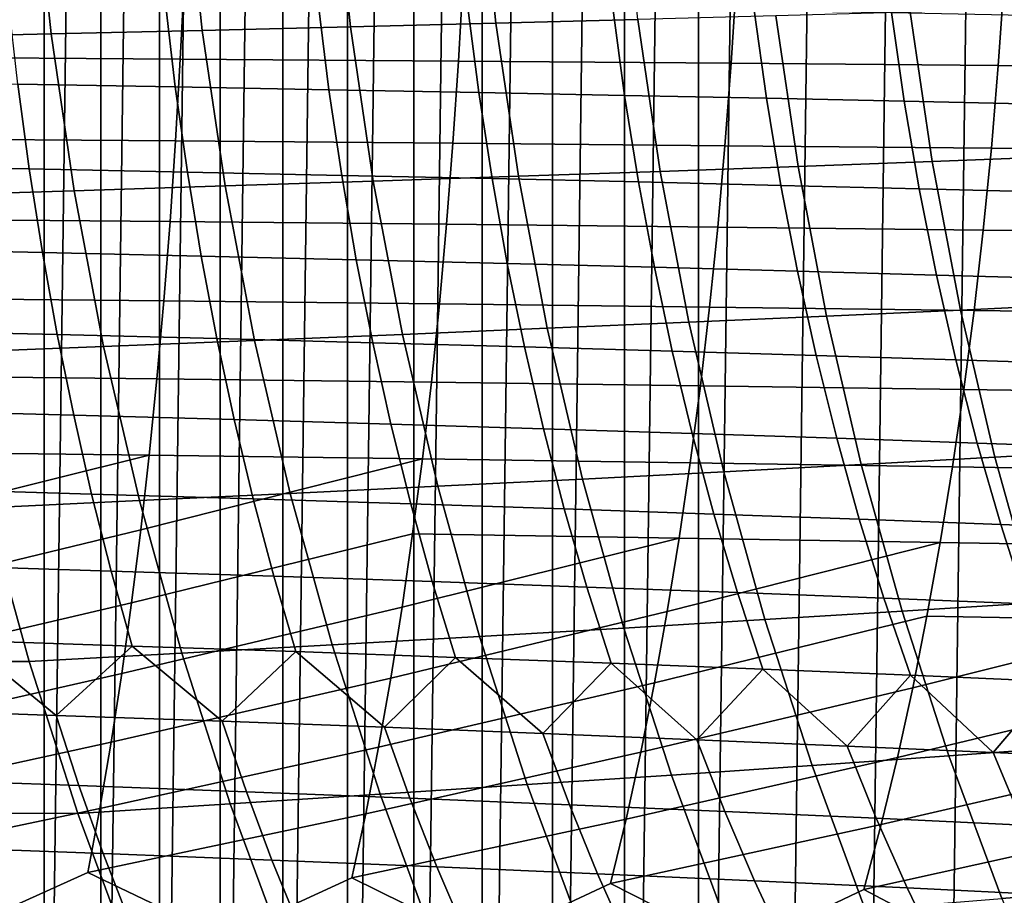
# Model space of a CAD drawing. Header units: metres. Extents: x -166 to 33, y -71 to 34.
# Tile 144 of 256: x -20.43 to -14.37, y -8.22 to -2.83. Entities that reach past the tile are written whole.
import ezdxf

# ---------------------------------------------------------------- set-up
doc = ezdxf.new("R2010")
doc.units = ezdxf.units.M
doc.layers.add('solid_12208131', color=7, linetype='CONTINUOUS')

msp = doc.modelspace()

# ---------------------------------------------------------------- linework, layer by layer
at = {"layer": 'solid_12208131'}
for points in [[(-15.308146, -18.299227, -0.2), (-14.819084, 18.672884, -0.2), (-14.319225, 19.034914, -0.2), (-14.819083, -18.672884, -0.2)], [(-14.319224, -19.034914, -0.2), (-14.819083, -18.672884, -0.2), (-14.319225, 19.034914, -0.2)], [(-15.786295, -17.914061, -0.2), (-15.308146, 18.299227, -0.2), (-14.819084, 18.672884, -0.2), (-15.308146, -18.299227, -0.2)], [(-16.252983, -17.517954, -0.2), (-15.786295, 17.914061, -0.2), (-15.308146, 18.299227, -0.2), (-15.786295, -17.914061, -0.2)], [(-16.252983, -17.517954, -0.2), (-16.252985, 17.517954, -0.2), (-15.786295, 17.914061, -0.2)], [(-16.708218, -17.110907, -0.2), (-16.708218, 17.110907, -0.2), (-16.252985, 17.517954, -0.2)], [(-16.252983, -17.517954, -0.2), (-16.708218, -17.110907, -0.2), (-16.252985, 17.517954, -0.2)], [(-17.152037, -16.6929, -0.2), (-17.152039, 16.6929, -0.2), (-16.708218, 17.110907, -0.2)], [(-16.708218, -17.110907, -0.2), (-17.152037, -16.6929, -0.2), (-16.708218, 17.110907, -0.2)], [(-17.584381, -16.264038, -0.2), (-17.584381, 16.264038, -0.2), (-17.152039, 16.6929, -0.2)], [(-17.152037, -16.6929, -0.2), (-17.584381, -16.264038, -0.2), (-17.152039, 16.6929, -0.2)], [(-18.005161, -15.824446, -0.2), (-18.005161, 15.824446, -0.2), (-17.584381, 16.264038, -0.2)], [(-17.584381, -16.264038, -0.2), (-18.005161, -15.824446, -0.2), (-17.584381, 16.264038, -0.2)], [(-18.414417, -15.374166, -0.2), (-18.414417, 15.374166, -0.2), (-18.005161, 15.824446, -0.2)], [(-18.005161, -15.824446, -0.2), (-18.414417, -15.374166, -0.2), (-18.005161, 15.824446, -0.2)], [(-18.81221, -14.913168, -0.2), (-18.81221, 14.913168, -0.2), (-18.414417, 15.374166, -0.2)], [(-18.414417, -15.374166, -0.2), (-18.81221, -14.913168, -0.2), (-18.414417, 15.374166, -0.2)], [(-19.198009, -14.442062, -0.2), (-19.198009, 14.442062, -0.2), (-18.81221, 14.913168, -0.2)], [(-18.81221, -14.913168, -0.2), (-19.198009, -14.442062, -0.2), (-18.81221, 14.913168, -0.2)], [(-19.571693, -13.961003, -0.2), (-19.571693, 13.961003, -0.2), (-19.198009, 14.442062, -0.2)], [(-19.198009, -14.442062, -0.2), (-19.571693, -13.961003, -0.2), (-19.198009, 14.442062, -0.2)], [(-19.932634, -13.470787, -0.2), (-19.932634, 13.470787, -0.2), (-19.571693, 13.961003, -0.2)], [(-19.571693, -13.961003, -0.2), (-19.932634, -13.470787, -0.2), (-19.571693, 13.961003, -0.2)], [(-20.280628, -12.971741, -0.2), (-20.280628, 12.971741, -0.2), (-19.932634, 13.470787, -0.2)], [(-19.932634, -13.470787, -0.2), (-20.280628, -12.971741, -0.2), (-19.932634, 13.470787, -0.2)], [(-20.615294, -12.464385, -0.2), (-20.615294, 12.464385, -0.2), (-20.280628, 12.971741, -0.2)], [(-20.280628, -12.971741, -0.2), (-20.615294, -12.464385, -0.2), (-20.280628, 12.971741, -0.2)], [(-19.307777, -2.897372, 18.286684), (-19.40876, -1.934485, 18.30711), (-20.339764, -1.949448, 14.625587), (-20.23807, -2.919783, 14.604654)], [(-18.394623, -2.87502, 21.958134), (-18.494907, -1.919562, 21.977995), (-19.40876, -1.934485, 18.30711), (-19.307777, -2.897372, 18.286684)], [(-17.500463, -2.852665, 25.619698), (-17.600061, -1.904636, 25.638935), (-18.494907, -1.919562, 21.977995), (-18.394623, -2.87502, 21.958134)], [(-16.627216, -2.830244, 29.271358), (-16.726133, -1.889667, 29.289909), (-17.600061, -1.904636, 25.638935), (-17.500463, -2.852665, 25.619698)], [(-20.23807, -2.919783, 14.604654), (-20.339764, -1.949448, 14.625587), (-21.286064, -1.964493, 10.932683), (-21.183645, -2.942316, 10.911304)], [(-19.442919, -3.074345, 251.562897), (-19.417679, -2.564811, 251.66832), (-21.1628, -2.555071, 252.632538), (-21.184164, -3.062662, 252.526474)], [(-17.731281, -3.086729, 250.547714), (-17.702126, -2.575136, 250.65239), (-19.417679, -2.564811, 251.66832), (-19.442919, -3.074345, 251.562897)], [(-16.052195, -3.099782, 249.483658), (-16.01914, -2.58602, 249.587433), (-17.702126, -2.575136, 250.65239), (-17.731281, -3.086729, 250.547714)], [(-14.407887, -3.113463, 248.374039), (-14.370978, -2.597429, 248.476822), (-16.01914, -2.58602, 249.587433), (-16.052195, -3.099782, 249.483658)], [(-12.800132, -3.127731, 247.221939), (-12.759454, -2.609328, 247.323654), (-14.370978, -2.597429, 248.476822), (-14.407887, -3.113463, 248.374039)], [(-19.536795, -2.714494, 226.63472), (-19.47369, -3.24555, 226.730453), (-20.443501, -3.228771, 227.800049), (-20.50342, -2.70046, 227.703049)], [(-18.593899, -2.728807, 225.535049), (-18.527676, -3.262664, 225.629501), (-19.47369, -3.24555, 226.730453), (-19.536795, -2.714494, 226.63472)], [(-17.674967, -2.743364, 224.405365), (-17.60569, -3.280072, 224.498489), (-18.527676, -3.262664, 225.629501), (-18.593899, -2.728807, 225.535049)], [(-16.780233, -2.758132, 223.247009), (-16.707964, -3.297731, 223.33876), (-17.60569, -3.280072, 224.498489), (-17.674967, -2.743364, 224.405365)], [(-15.909953, -2.773075, 222.061432), (-15.834752, -3.315602, 222.151779), (-16.707964, -3.297731, 223.33876), (-16.780233, -2.758132, 223.247009)], [(-15.064407, -2.788159, 220.850189), (-14.986331, -3.333641, 220.939087), (-15.834752, -3.315602, 222.151779), (-15.909953, -2.773075, 222.061432)], [(-15.776844, -2.807695, 32.912544), (-15.639874, -3.735745, 32.88773), (-14.815064, -3.705488, 36.520275), (-14.951091, -2.784955, 36.543957)], [(-14.951091, -2.784955, 36.543957), (-14.815064, -3.705488, 36.520275), (-14.015938, -3.674894, 40.14793), (-14.151011, -2.761962, 40.17041)], [(-16.489304, -3.765748, 29.245497), (-16.627216, -2.830244, 29.271358), (-17.500463, -2.852665, 25.619698), (-17.361599, -3.79558, 25.592878)], [(-15.639874, -3.735745, 32.88773), (-15.776844, -2.807695, 32.912544), (-16.627216, -2.830244, 29.271358), (-16.489304, -3.765748, 29.245497)], [(-14.24387, -2.80335, 219.614838), (-14.162972, -3.351809, 219.702255), (-14.986331, -3.333641, 220.939087), (-15.064407, -2.788159, 220.850189)], [(-19.166983, -3.855065, 18.258204), (-19.307777, -2.897372, 18.286684), (-20.23807, -2.919783, 14.604654), (-20.096285, -3.884884, 14.575468)], [(-18.254799, -3.825324, 21.930443), (-18.394623, -2.87502, 21.958134), (-19.307777, -2.897372, 18.286684), (-19.166983, -3.855065, 18.258204)], [(-17.361599, -3.79558, 25.592878), (-17.500463, -2.852665, 25.619698), (-18.394623, -2.87502, 21.958134), (-18.254799, -3.825324, 21.930443)], [(-20.096285, -3.884884, 14.575468), (-20.23807, -2.919783, 14.604654), (-21.183645, -2.942316, 10.911304), (-21.040848, -3.914866, 10.881498)], [(-19.471792, -3.577971, 251.438034), (-19.442919, -3.074345, 251.562897), (-21.184164, -3.062662, 252.526474), (-21.208437, -3.564363, 252.400879)], [(-17.764803, -3.592395, 250.423752), (-17.731281, -3.086729, 250.547714), (-19.442919, -3.074345, 251.562897), (-19.471792, -3.577971, 251.438034)], [(-16.090342, -3.607596, 249.360718), (-16.052195, -3.099782, 249.483658), (-17.731281, -3.086729, 250.547714), (-17.764803, -3.592395, 250.423752)], [(-14.450608, -3.623526, 248.252243), (-14.407887, -3.113463, 248.374039), (-16.052195, -3.099782, 249.483658), (-16.090342, -3.607596, 249.360718)], [(-12.847324, -3.640137, 247.101395), (-12.800132, -3.127731, 247.221939), (-14.407887, -3.113463, 248.374039), (-14.450608, -3.623526, 248.252243)], [(-20.443501, -3.228771, 227.800049), (-20.372791, -3.750607, 227.913879), (-21.369991, -3.731553, 228.952194), (-21.43688, -3.212367, 228.836945)], [(-19.47369, -3.24555, 226.730453), (-19.399239, -3.770098, 226.842819), (-20.372791, -3.750607, 227.913879), (-20.443501, -3.228771, 227.800049)], [(-18.527676, -3.262664, 225.629501), (-18.449564, -3.78998, 225.740341), (-19.399239, -3.770098, 226.842819), (-19.47369, -3.24555, 226.730453)], [(-17.60569, -3.280072, 224.498489), (-17.523993, -3.810203, 224.607758), (-18.449564, -3.78998, 225.740341), (-18.527676, -3.262664, 225.629501)], [(-16.707964, -3.297731, 223.33876), (-16.622755, -3.830721, 223.446411), (-17.523993, -3.810203, 224.607758), (-17.60569, -3.280072, 224.498489)], [(-15.834752, -3.315602, 222.151779), (-15.746102, -3.851484, 222.257767), (-16.622755, -3.830721, 223.446411), (-16.707964, -3.297731, 223.33876)], [(-14.986331, -3.333641, 220.939087), (-14.894306, -3.872445, 221.043381), (-15.746102, -3.851484, 222.257767), (-15.834752, -3.315602, 222.151779)], [(-14.162972, -3.351809, 219.702255), (-14.067637, -3.893556, 219.804794), (-14.894306, -3.872445, 221.043381), (-14.986331, -3.333641, 220.939087)], [(-19.505283, -4.074685, 251.29451), (-19.471792, -3.577971, 251.438034), (-21.208437, -3.564363, 252.400879), (-21.236637, -4.059172, 252.2565)], [(-17.803635, -4.091124, 250.281235), (-17.764803, -3.592395, 250.423752), (-19.471792, -3.577971, 251.438034), (-19.505283, -4.074685, 251.29451)], [(-16.134487, -4.108447, 249.219391), (-16.090342, -3.607596, 249.360718), (-17.764803, -3.592395, 250.423752), (-17.803635, -4.091124, 250.281235)], [(-14.500008, -4.126598, 248.112259), (-14.450608, -3.623526, 248.252243), (-16.090342, -3.607596, 249.360718), (-16.134487, -4.108447, 249.219391)], [(-12.901858, -4.145524, 246.962845), (-12.847324, -3.640137, 247.101395), (-14.450608, -3.623526, 248.252243), (-14.500008, -4.126598, 248.112259)], [(-14.815064, -3.705488, 36.520275), (-14.640901, -4.619379, 36.489956), (-13.842993, -4.581238, 40.119141), (-14.015938, -3.674894, 40.14793)], [(-20.372791, -3.750607, 227.913879), (-20.291483, -4.264893, 228.044449), (-21.29307, -4.243228, 229.084412), (-21.369991, -3.731553, 228.952194)], [(-19.399239, -3.770098, 226.842819), (-19.313639, -4.287057, 226.971695), (-20.291483, -4.264893, 228.044449), (-20.372791, -3.750607, 227.913879)], [(-15.464501, -4.657098, 32.855957), (-15.639874, -3.735745, 32.88773), (-16.489304, -3.765748, 29.245497), (-16.312721, -4.694501, 29.212381)], [(-15.639874, -3.735745, 32.88773), (-15.464501, -4.657098, 32.855957), (-14.640901, -4.619379, 36.489956), (-14.815064, -3.705488, 36.520275)], [(-18.449564, -3.78998, 225.740341), (-18.359762, -4.309667, 225.867477), (-19.313639, -4.287057, 226.971695), (-19.399239, -3.770098, 226.842819)], [(-17.523993, -3.810203, 224.607758), (-17.430077, -4.332666, 224.733093), (-18.359762, -4.309667, 225.867477), (-18.449564, -3.78998, 225.740341)], [(-17.183804, -4.731691, 25.55854), (-17.361599, -3.79558, 25.592878), (-18.254799, -3.825324, 21.930443), (-18.075775, -4.768772, 21.894989)], [(-16.622755, -3.830721, 223.446411), (-16.524807, -4.356002, 223.569885), (-17.430077, -4.332666, 224.733093), (-17.523993, -3.810203, 224.607758)], [(-16.312721, -4.694501, 29.212381), (-16.489304, -3.765748, 29.245497), (-17.361599, -3.79558, 25.592878), (-17.183804, -4.731691, 25.55854)], [(-18.986713, -4.805847, 18.221737), (-19.166983, -3.855065, 18.258204), (-20.096285, -3.884884, 14.575468), (-19.914747, -4.843022, 14.538098)], [(-18.075775, -4.768772, 21.894989), (-18.254799, -3.825324, 21.930443), (-19.166983, -3.855065, 18.258204), (-18.986713, -4.805847, 18.221737)], [(-15.746102, -3.851484, 222.257767), (-15.644205, -4.379619, 222.379333), (-16.524807, -4.356002, 223.569885), (-16.622755, -3.830721, 223.446411)], [(-14.894306, -3.872445, 221.043381), (-14.788536, -4.403462, 221.162979), (-15.644205, -4.379619, 222.379333), (-15.746102, -3.851484, 222.257767)], [(-14.067637, -3.893556, 219.804794), (-13.958068, -4.427477, 219.922394), (-14.788536, -4.403462, 221.162979), (-14.894306, -3.872445, 221.043381)], [(-19.914747, -4.843022, 14.538098), (-20.096285, -3.884884, 14.575468), (-21.040848, -3.914866, 10.881498), (-20.858015, -4.880399, 10.843336)], [(-19.543533, -4.563482, 251.132538), (-19.505283, -4.074685, 251.29451), (-21.236637, -4.059172, 252.2565), (-21.268919, -4.54609, 252.093567)], [(-17.847906, -4.581911, 250.120422), (-17.803635, -4.091124, 250.281235), (-19.505283, -4.074685, 251.29451), (-19.543533, -4.563482, 251.132538)], [(-16.184752, -4.601327, 249.059937), (-16.134487, -4.108447, 249.219391), (-17.803635, -4.091124, 250.281235), (-17.847906, -4.581911, 250.120422)], [(-14.55619, -4.621668, 247.95433), (-14.500008, -4.126598, 248.112259), (-16.134487, -4.108447, 249.219391), (-16.184752, -4.601327, 249.059937)], [(-12.963824, -4.642875, 246.806519), (-12.901858, -4.145524, 246.962845), (-14.500008, -4.126598, 248.112259), (-14.55619, -4.621668, 247.95433)], [(-20.291483, -4.264893, 228.044449), (-20.200062, -4.770548, 228.192001), (-21.20661, -4.746317, 229.233795), (-21.29307, -4.243228, 229.084412)], [(-19.313639, -4.287057, 226.971695), (-19.217361, -4.795341, 227.11734), (-20.200062, -4.770548, 228.192001), (-20.291483, -4.264893, 228.044449)], [(-18.359762, -4.309667, 225.867477), (-18.25873, -4.820633, 226.011139), (-19.217361, -4.795341, 227.11734), (-19.313639, -4.287057, 226.971695)], [(-17.430077, -4.332666, 224.733093), (-17.32439, -4.846364, 224.874725), (-18.25873, -4.820633, 226.011139), (-18.359762, -4.309667, 225.867477)], [(-16.524807, -4.356002, 223.569885), (-16.414562, -4.872473, 223.709427), (-17.32439, -4.846364, 224.874725), (-17.430077, -4.332666, 224.733093)], [(-15.644205, -4.379619, 222.379333), (-15.529492, -4.898898, 222.516724), (-16.414562, -4.872473, 223.709427), (-16.524807, -4.356002, 223.569885)], [(-14.788536, -4.403462, 221.162979), (-14.669443, -4.925577, 221.298157), (-15.529492, -4.898898, 222.516724), (-15.644205, -4.379619, 222.379333)], [(-13.958068, -4.427477, 219.922394), (-13.834679, -4.952451, 220.055298), (-14.669443, -4.925577, 221.298157), (-14.788536, -4.403462, 221.162979)], [(-19.586563, -5.043393, 250.952408), (-19.543533, -4.563482, 251.132538), (-21.268919, -4.54609, 252.093567), (-21.305307, -5.024148, 251.912338)], [(-17.897629, -5.063781, 249.941589), (-17.847906, -4.581911, 250.120422), (-19.543533, -4.563482, 251.132538), (-19.586563, -5.043393, 250.952408)], [(-16.241131, -5.085257, 248.882614), (-16.184752, -4.601327, 249.059937), (-17.847906, -4.581911, 250.120422), (-17.897629, -5.063781, 249.941589)], [(-14.619145, -5.107753, 247.778687), (-14.55619, -4.621668, 247.95433), (-16.184752, -4.601327, 249.059937), (-16.241131, -5.085257, 248.882614)], [(-14.640901, -4.619379, 36.489956), (-14.428923, -5.524975, 36.453053), (-13.6325, -5.479357, 40.084106), (-13.842993, -4.581238, 40.119141)], [(-15.251053, -5.570089, 32.817284), (-15.464501, -4.657098, 32.855957), (-16.312721, -4.694501, 29.212381), (-16.097801, -5.614826, 29.172077)], [(-15.464501, -4.657098, 32.855957), (-15.251053, -5.570089, 32.817284), (-14.428923, -5.524975, 36.453053), (-14.640901, -4.619379, 36.489956)], [(-13.0332, -5.131203, 246.632706), (-12.963824, -4.642875, 246.806519), (-14.55619, -4.621668, 247.95433), (-14.619145, -5.107753, 247.778687)], [(-16.097801, -5.614826, 29.172077), (-16.312721, -4.694501, 29.212381), (-17.183804, -4.731691, 25.55854), (-16.967403, -5.659307, 25.516747)], [(-20.200062, -4.770548, 228.192001), (-20.099239, -5.266526, 228.356873), (-21.111341, -5.239778, 229.400696), (-21.20661, -4.746317, 229.233795)], [(-19.217361, -4.795341, 227.11734), (-19.111105, -5.293896, 227.28009), (-20.099239, -5.266526, 228.356873), (-20.200062, -4.770548, 228.192001)], [(-17.857882, -5.703657, 21.851835), (-18.075775, -4.768772, 21.894989), (-18.986713, -4.805847, 18.221737), (-18.767303, -5.748002, 18.177355)], [(-16.967403, -5.659307, 25.516747), (-17.183804, -4.731691, 25.55854), (-18.075775, -4.768772, 21.894989), (-17.857882, -5.703657, 21.851835)], [(-19.693796, -5.792465, 14.492617), (-19.914747, -4.843022, 14.538098), (-20.858015, -4.880399, 10.843336), (-20.635485, -5.83717, 10.796887)], [(-18.767303, -5.748002, 18.177355), (-18.986713, -4.805847, 18.221737), (-19.914747, -4.843022, 14.538098), (-19.693796, -5.792465, 14.492617)], [(-18.25873, -4.820633, 226.011139), (-18.147154, -5.32182, 226.171692), (-19.111105, -5.293896, 227.28009), (-19.217361, -4.795341, 227.11734)], [(-17.32439, -4.846364, 224.874725), (-17.207603, -5.350232, 225.03302), (-18.147154, -5.32182, 226.171692), (-18.25873, -4.820633, 226.011139)], [(-16.414562, -4.872473, 223.709427), (-16.292673, -5.379062, 223.865402), (-17.207603, -5.350232, 225.03302), (-17.32439, -4.846364, 224.874725)], [(-15.529492, -4.898898, 222.516724), (-15.402604, -5.408244, 222.670303), (-16.292673, -5.379062, 223.865402), (-16.414562, -4.872473, 223.709427)], [(-14.669443, -4.925577, 221.298157), (-14.537653, -5.43771, 221.44928), (-15.402604, -5.408244, 222.670303), (-15.529492, -4.898898, 222.516724)], [(-13.834679, -4.952451, 220.055298), (-13.69808, -5.467391, 220.203903), (-14.537653, -5.43771, 221.44928), (-14.669443, -4.925577, 221.298157)], [(-19.634304, -5.513548, 250.754532), (-19.586563, -5.043393, 250.952408), (-21.305307, -5.024148, 251.912338), (-21.345753, -5.492481, 251.713257)], [(-17.952719, -5.535862, 249.745148), (-17.897629, -5.063781, 249.941589), (-19.586563, -5.043393, 250.952408), (-19.634304, -5.513548, 250.754532)], [(-16.303526, -5.559361, 248.687836), (-16.241131, -5.085257, 248.882614), (-17.897629, -5.063781, 249.941589), (-17.952719, -5.535862, 249.745148)], [(-14.688756, -5.583973, 247.585785), (-14.619145, -5.107753, 247.778687), (-16.241131, -5.085257, 248.882614), (-16.303526, -5.559361, 248.687836)], [(-13.109851, -5.609624, 246.441788), (-13.0332, -5.131203, 246.632706), (-14.619145, -5.107753, 247.778687), (-14.688756, -5.583973, 247.585785)], [(-20.099239, -5.266526, 228.356873), (-19.988565, -5.751916, 228.537827), (-21.006767, -5.722706, 229.583893), (-21.111341, -5.239778, 229.400696)], [(-19.111105, -5.293896, 227.28009), (-18.994457, -5.781809, 227.458725), (-19.988565, -5.751916, 228.537827), (-20.099239, -5.266526, 228.356873)], [(-18.147154, -5.32182, 226.171692), (-18.02466, -5.812311, 226.347916), (-18.994457, -5.781809, 227.458725), (-19.111105, -5.293896, 227.28009)], [(-17.207603, -5.350232, 225.03302), (-17.079388, -5.843347, 225.206757), (-18.02466, -5.812311, 226.347916), (-18.147154, -5.32182, 226.171692)], [(-16.292673, -5.379062, 223.865402), (-16.158854, -5.874844, 224.036591), (-17.079388, -5.843347, 225.206757), (-17.207603, -5.350232, 225.03302)], [(-15.402604, -5.408244, 222.670303), (-15.26329, -5.906726, 222.838852), (-16.158854, -5.874844, 224.036591), (-16.292673, -5.379062, 223.865402)], [(-14.537653, -5.43771, 221.44928), (-14.392955, -5.938922, 221.615143), (-15.26329, -5.906726, 222.838852), (-15.402604, -5.408244, 222.670303)], [(-13.69808, -5.467391, 220.203903), (-13.5481, -5.971356, 220.366989), (-14.392955, -5.938922, 221.615143), (-14.537653, -5.43771, 221.44928)], [(-21.437672, -6.396592, 251.262939), (-19.686689, -5.973096, 250.539398), (-19.634304, -5.513548, 250.754532), (-21.390202, -5.950241, 251.496796)], [(-21.390202, -5.950241, 251.496796), (-19.634304, -5.513548, 250.754532), (-21.345753, -5.492481, 251.713257)], [(-19.686689, -5.973096, 250.539398), (-17.952719, -5.535862, 249.745148), (-19.634304, -5.513548, 250.754532)], [(-14.428923, -5.524975, 36.453053), (-14.179455, -6.420628, 36.409626), (-13.384779, -6.367614, 40.042873), (-13.6325, -5.479357, 40.084106)], [(-19.742743, -6.4212, 250.306961), (-18.01309, -5.9973, 249.531586), (-17.952719, -5.535862, 249.745148), (-19.686689, -5.973096, 250.539398)], [(-16.371832, -6.022783, 248.476105), (-16.303526, -5.559361, 248.687836), (-17.952719, -5.535862, 249.745148), (-18.01309, -5.9973, 249.531586)], [(-14.764894, -6.049468, 247.376083), (-14.688756, -5.583973, 247.585785), (-16.303526, -5.559361, 248.687836), (-16.371832, -6.022783, 248.476105)], [(-14.999855, -6.473056, 32.77177), (-15.251053, -5.570089, 32.817284), (-16.097801, -5.614826, 29.172077), (-15.844872, -6.525044, 29.124645)], [(-15.251053, -5.570089, 32.817284), (-14.999855, -6.473056, 32.77177), (-14.179455, -6.420628, 36.409626), (-14.428923, -5.524975, 36.453053)], [(-15.844872, -6.525044, 29.124645), (-16.097801, -5.614826, 29.172077), (-16.967403, -5.659307, 25.516747), (-16.712732, -6.576737, 25.46756)], [(-13.193631, -6.077274, 246.234253), (-13.109851, -5.609624, 246.441788), (-14.688756, -5.583973, 247.585785), (-14.764894, -6.049468, 247.376083)], [(-16.712732, -6.576737, 25.46756), (-16.967403, -5.659307, 25.516747), (-17.857882, -5.703657, 21.851835), (-17.601452, -6.628278, 21.801052)], [(-19.988565, -5.751916, 228.537827), (-19.868395, -6.225815, 228.734482), (-20.893238, -6.194202, 229.782974), (-21.006767, -5.722706, 229.583893)], [(-18.994457, -5.781809, 227.458725), (-18.86779, -6.258171, 227.652847), (-19.868395, -6.225815, 228.734482), (-19.988565, -5.751916, 228.537827)], [(-18.50909, -6.679811, 18.125124), (-18.767303, -5.748002, 18.177355), (-19.693796, -5.792465, 14.492617), (-19.433767, -6.731483, 14.43909)], [(-17.601452, -6.628278, 21.801052), (-17.857882, -5.703657, 21.851835), (-18.767303, -5.748002, 18.177355), (-18.50909, -6.679811, 18.125124)], [(-19.433767, -6.731483, 14.43909), (-19.693796, -5.792465, 14.492617), (-20.635485, -5.83717, 10.796887), (-20.3736, -6.783436, 10.742225)], [(-18.02466, -5.812311, 226.347916), (-17.891634, -6.291189, 226.539429), (-18.86779, -6.258171, 227.652847), (-18.994457, -5.781809, 227.458725)], [(-17.079388, -5.843347, 225.206757), (-16.940134, -6.324789, 225.395554), (-17.891634, -6.291189, 226.539429), (-18.02466, -5.812311, 226.347916)], [(-20.3736, -6.783436, 10.742225), (-20.635485, -5.83717, 10.796887), (-21.602266, -5.835801, 7.091918), (-21.342659, -6.782276, 7.037161)], [(-16.158854, -5.874844, 224.036591), (-16.013502, -6.358891, 224.22261), (-16.940134, -6.324789, 225.395554), (-17.079388, -5.843347, 225.206757)], [(-15.26329, -5.906726, 222.838852), (-15.111966, -6.393414, 223.022018), (-16.013502, -6.358891, 224.22261), (-16.158854, -5.874844, 224.036591)], [(-14.392955, -5.938922, 221.615143), (-14.235774, -6.428279, 221.795364), (-15.111966, -6.393414, 223.022018), (-15.26329, -5.906726, 222.838852)], [(-13.5481, -5.971356, 220.366989), (-13.385175, -6.463405, 220.544205), (-14.235774, -6.428279, 221.795364), (-14.392955, -5.938922, 221.615143)], [(-21.488817, -6.830676, 251.012558), (-19.742743, -6.4212, 250.306961), (-19.686689, -5.973096, 250.539398), (-21.437672, -6.396592, 251.262939)], [(-19.803087, -6.856998, 250.058105), (-18.077778, -6.447254, 249.300858), (-18.01309, -5.9973, 249.531586), (-19.742743, -6.4212, 250.306961)], [(-18.077778, -6.447254, 249.300858), (-16.371832, -6.022783, 248.476105), (-18.01309, -5.9973, 249.531586)], [(-18.147366, -6.88486, 249.053818), (-16.445097, -6.474679, 248.24733), (-16.371832, -6.022783, 248.476105), (-18.077778, -6.447254, 249.300858)], [(-16.523859, -6.914181, 248.002396), (-14.846622, -6.503391, 247.149475), (-14.764894, -6.049468, 247.376083), (-16.445097, -6.474679, 248.24733)], [(-16.445097, -6.474679, 248.24733), (-14.764894, -6.049468, 247.376083), (-16.371832, -6.022783, 248.476105)], [(-13.283611, -6.533304, 246.009979), (-13.193631, -6.077274, 246.234253), (-14.764894, -6.049468, 247.376083), (-14.846622, -6.503391, 247.149475)], [(-19.868395, -6.225815, 228.734482), (-19.739096, -6.687319, 228.946442), (-20.771103, -6.653367, 229.997559), (-20.893238, -6.194202, 229.782974)], [(-18.86779, -6.258171, 227.652847), (-18.73148, -6.722073, 227.862076), (-19.739096, -6.687319, 228.946442), (-19.868395, -6.225815, 228.734482)], [(-17.891634, -6.291189, 226.539429), (-17.748461, -6.757543, 226.745819), (-18.73148, -6.722073, 227.862076), (-18.86779, -6.258171, 227.652847)], [(-16.940134, -6.324789, 225.395554), (-16.790241, -6.793642, 225.599045), (-17.748461, -6.757543, 226.745819), (-17.891634, -6.291189, 226.539429)], [(-16.013502, -6.358891, 224.22261), (-15.857031, -6.830283, 224.42308), (-16.790241, -6.793642, 225.599045), (-16.940134, -6.324789, 225.395554)], [(-15.111966, -6.393414, 223.022018), (-14.949049, -6.867382, 223.219406), (-15.857031, -6.830283, 224.42308), (-16.013502, -6.358891, 224.22261)], [(-21.543934, -7.251638, 250.746307), (-19.803087, -6.856998, 250.058105), (-19.742743, -6.4212, 250.306961), (-21.488817, -6.830676, 251.012558)], [(-14.235774, -6.428279, 221.795364), (-14.066538, -6.90485, 221.989578), (-14.949049, -6.867382, 223.219406), (-15.111966, -6.393414, 223.022018)], [(-14.999855, -6.473056, 32.77177), (-14.711235, -7.364334, 32.719479), (-13.892822, -7.304686, 36.359726), (-14.179455, -6.420628, 36.409626)], [(-19.867987, -7.279632, 249.793503), (-18.147366, -6.88486, 249.053818), (-18.077778, -6.447254, 249.300858), (-19.803087, -6.856998, 250.058105)], [(-18.222084, -7.309256, 248.791168), (-16.523859, -6.914181, 248.002396), (-16.445097, -6.474679, 248.24733), (-18.147366, -6.88486, 249.053818)], [(-14.711235, -7.364334, 32.719479), (-14.999855, -6.473056, 32.77177), (-15.844872, -6.525044, 29.124645), (-15.554263, -7.423481, 29.070147)], [(-15.554263, -7.423481, 29.070147), (-15.844872, -6.525044, 29.124645), (-16.712732, -6.576737, 25.46756), (-16.420122, -7.482292, 25.411047)], [(-16.608324, -7.340422, 247.741989), (-14.934432, -6.94487, 246.906891), (-14.846622, -6.503391, 247.149475), (-16.523859, -6.914181, 248.002396)], [(-15.0285, -7.373035, 246.648972), (-13.380242, -6.976837, 245.769867), (-13.283611, -6.533304, 246.009979), (-14.934432, -6.94487, 246.906891)], [(-14.934432, -6.94487, 246.906891), (-13.283611, -6.533304, 246.009979), (-14.846622, -6.503391, 247.149475)], [(-16.420122, -7.482292, 25.411047), (-16.712732, -6.576737, 25.46756), (-17.601452, -6.628278, 21.801052), (-17.30682, -7.540929, 21.742702)], [(-20.771103, -6.653367, 229.997559), (-20.207499, -7.114184, 229.795212), (-21.254486, -7.078742, 230.822296)], [(-20.771103, -6.653367, 229.997559), (-19.739096, -6.687319, 228.946442), (-20.207499, -7.114184, 229.795212)], [(-17.30682, -7.540929, 21.742702), (-17.601452, -6.628278, 21.801052), (-18.50909, -6.679811, 18.125124), (-18.212412, -7.599559, 18.065109)], [(-19.739096, -6.687319, 228.946442), (-19.184631, -7.150531, 228.734421), (-20.207499, -7.114184, 229.795212)], [(-19.739096, -6.687319, 228.946442), (-18.73148, -6.722073, 227.862076), (-19.184631, -7.150531, 228.734421)], [(-18.212412, -7.599559, 18.065109), (-18.50909, -6.679811, 18.125124), (-19.433767, -6.731483, 14.43909), (-19.135, -7.658346, 14.377589)], [(-18.73148, -6.722073, 227.862076), (-18.186081, -7.187689, 227.641281), (-19.184631, -7.150531, 228.734421)], [(-18.73148, -6.722073, 227.862076), (-17.748461, -6.757543, 226.745819), (-18.186081, -7.187689, 227.641281)], [(-20.072701, -7.717453, 10.679418), (-20.3736, -6.783436, 10.742225), (-21.342659, -6.782276, 7.037161), (-21.044365, -7.716703, 6.974245)], [(-19.135, -7.658346, 14.377589), (-19.433767, -6.731483, 14.43909), (-20.3736, -6.783436, 10.742225), (-20.072701, -7.717453, 10.679418)], [(-17.748461, -6.757543, 226.745819), (-17.21204, -7.22557, 226.51709), (-18.186081, -7.187689, 227.641281)], [(-17.748461, -6.757543, 226.745819), (-16.790241, -6.793642, 225.599045), (-17.21204, -7.22557, 226.51709)], [(-16.790241, -6.793642, 225.599045), (-16.262707, -7.264082, 225.36322), (-17.21204, -7.22557, 226.51709)], [(-16.790241, -6.793642, 225.599045), (-15.857031, -6.830283, 224.42308), (-16.262707, -7.264082, 225.36322)], [(-15.857031, -6.830283, 224.42308), (-15.338281, -7.303134, 224.181), (-16.262707, -7.264082, 225.36322)], [(-15.857031, -6.830283, 224.42308), (-14.949049, -6.867382, 223.219406), (-15.338281, -7.303134, 224.181)], [(-21.603012, -7.658624, 250.464706), (-19.867987, -7.279632, 249.793503), (-19.803087, -6.856998, 250.058105), (-21.543934, -7.251638, 250.746307)], [(-19.937416, -7.688244, 249.513657), (-18.222084, -7.309256, 248.791168), (-18.147366, -6.88486, 249.053818), (-19.867987, -7.279632, 249.793503)], [(-14.949049, -6.867382, 223.219406), (-14.438981, -7.342637, 222.971924), (-15.338281, -7.303134, 224.181)], [(-14.949049, -6.867382, 223.219406), (-14.066538, -6.90485, 221.989578), (-14.438981, -7.342637, 222.971924)], [(-14.066538, -6.90485, 221.989578), (-13.565043, -7.382499, 221.737518), (-14.438981, -7.342637, 222.971924)], [(-18.301889, -7.71958, 248.513397), (-16.608324, -7.340422, 247.741989), (-16.523859, -6.914181, 248.002396), (-18.222084, -7.309256, 248.791168)], [(-16.698421, -7.752539, 247.466629), (-15.0285, -7.373035, 246.648972), (-14.934432, -6.94487, 246.906891), (-16.608324, -7.340422, 247.741989)], [(-15.128736, -7.787018, 246.376236), (-13.483669, -7.406999, 245.514618), (-13.380242, -6.976837, 245.769867), (-15.0285, -7.373035, 246.648972)], [(-20.207499, -7.114184, 229.795212), (-20.066757, -7.546869, 230.039291), (-21.122017, -7.50928, 231.06926), (-21.254486, -7.078742, 230.822296)], [(-19.184631, -7.150531, 228.734421), (-19.035795, -7.585422, 228.975494), (-20.066757, -7.546869, 230.039291), (-20.207499, -7.114184, 229.795212)], [(-18.186081, -7.187689, 227.641281), (-18.029322, -7.624842, 227.879227), (-19.035795, -7.585422, 228.975494), (-19.184631, -7.150531, 228.734421)], [(-17.21204, -7.22557, 226.51709), (-17.047527, -7.665033, 226.751801), (-18.029322, -7.624842, 227.879227), (-18.186081, -7.187689, 227.641281)], [(-16.262707, -7.264082, 225.36322), (-16.090601, -7.7059, 225.594589), (-17.047527, -7.665033, 226.751801), (-17.21204, -7.22557, 226.51709)], [(-15.338281, -7.303134, 224.181), (-15.158737, -7.747344, 224.408951), (-16.090601, -7.7059, 225.594589), (-16.262707, -7.264082, 225.36322)], [(-21.666039, -8.050778, 250.168243), (-19.937416, -7.688244, 249.513657), (-19.867987, -7.279632, 249.793503), (-21.603012, -7.658624, 250.464706)], [(-20.011339, -8.081977, 249.219055), (-18.301889, -7.71958, 248.513397), (-18.222084, -7.309256, 248.791168), (-19.937416, -7.688244, 249.513657)], [(-14.438981, -7.342637, 222.971924), (-14.25215, -7.789271, 223.19635), (-15.158737, -7.747344, 224.408951), (-15.338281, -7.303134, 224.181)], [(-14.711235, -7.364334, 32.719479), (-14.385518, -8.242259, 32.660465), (-13.56935, -8.1755, 36.303417), (-13.892822, -7.304686, 36.359726)], [(-18.386728, -8.114972, 248.221008), (-16.698421, -7.752539, 247.466629), (-16.608324, -7.340422, 247.741989), (-18.301889, -7.71958, 248.513397)], [(-16.794081, -8.149665, 247.176773), (-15.128736, -7.787018, 246.376236), (-15.0285, -7.373035, 246.648972), (-16.698421, -7.752539, 247.466629)], [(-14.385518, -8.242259, 32.660465), (-14.711235, -7.364334, 32.719479), (-15.554263, -7.423481, 29.070147), (-15.226302, -8.308457, 29.008642)], [(-13.565043, -7.382499, 221.737518), (-13.371066, -7.831583, 221.958328), (-14.25215, -7.789271, 223.19635), (-14.438981, -7.342637, 222.971924)], [(-15.226302, -8.308457, 29.008642), (-15.554263, -7.423481, 29.070147), (-16.420122, -7.482292, 25.411047), (-16.089903, -8.374279, 25.347269)], [(-15.235045, -8.185949, 246.089188), (-13.593781, -7.822917, 245.24469), (-13.483669, -7.406999, 245.514618), (-15.128736, -7.787018, 246.376236)], [(-20.066757, -7.546869, 230.039291), (-19.918287, -7.964507, 230.297592), (-20.982317, -7.924849, 231.330612), (-21.122017, -7.50928, 231.06926)], [(-16.089903, -8.374279, 25.347269), (-16.420122, -7.482292, 25.411047), (-17.30682, -7.540929, 21.742702), (-16.974321, -8.439908, 21.676853)], [(-19.035795, -7.585422, 228.975494), (-18.878746, -8.005188, 229.230606), (-19.918287, -7.964507, 230.297592), (-20.066757, -7.546869, 230.039291)], [(-16.974321, -8.439908, 21.676853), (-17.30682, -7.540929, 21.742702), (-18.212412, -7.599559, 18.065109), (-17.8776, -8.505527, 17.997383)], [(-17.8776, -8.505527, 17.997383), (-18.212412, -7.599559, 18.065109), (-19.135, -7.658346, 14.377589), (-18.797834, -8.571322, 14.308185)], [(-18.029322, -7.624842, 227.879227), (-17.863874, -8.046791, 228.131012), (-18.878746, -8.005188, 229.230606), (-19.035795, -7.585422, 228.975494)], [(-17.047527, -7.665033, 226.751801), (-16.873861, -8.089214, 227.000168), (-17.863874, -8.046791, 228.131012), (-18.029322, -7.624842, 227.879227)], [(-20.818594, -8.445148, 249.338516), (-20.011339, -8.081977, 249.219055), (-19.937416, -7.688244, 249.513657), (-21.666039, -8.050778, 250.168243)], [(-18.797834, -8.571322, 14.308185), (-19.135, -7.658346, 14.377589), (-20.072701, -7.717453, 10.679418), (-19.733128, -8.637476, 10.608539)], [(-16.090601, -7.7059, 225.594589), (-15.908887, -8.132355, 225.839432), (-16.873861, -8.089214, 227.000168), (-17.047527, -7.665033, 226.751801)], [(-19.733128, -8.637476, 10.608539), (-20.072701, -7.717453, 10.679418), (-21.044365, -7.716703, 6.974245), (-20.707718, -8.637367, 6.90324)], [(-19.181473, -8.479143, 248.357803), (-18.386728, -8.114972, 248.221008), (-18.301889, -7.71958, 248.513397), (-20.011339, -8.081977, 249.219055)], [(-17.575903, -8.514978, 247.329376), (-16.794081, -8.149665, 247.176773), (-16.698421, -7.752539, 247.466629), (-18.386728, -8.114972, 248.221008)], [(-15.158737, -7.747344, 224.408951), (-14.969142, -8.176111, 224.650162), (-15.908887, -8.132355, 225.839432), (-16.090601, -7.7059, 225.594589)], [(-14.25215, -7.789271, 223.19635), (-14.054832, -8.220382, 223.433823), (-14.969142, -8.176111, 224.650162), (-15.158737, -7.747344, 224.408951)], [(-16.00351, -8.552541, 246.256119), (-15.235045, -8.185949, 246.089188), (-15.128736, -7.787018, 246.376236), (-16.794081, -8.149665, 247.176773)], [(-14.465608, -8.591719, 245.140656), (-13.710463, -8.22372, 244.960602), (-13.593781, -7.822917, 245.24469), (-15.235045, -8.185949, 246.089188)], [(-19.918287, -7.964507, 230.297592), (-19.762491, -8.366204, 230.569733), (-20.835777, -8.324559, 231.605972), (-20.982317, -7.924849, 231.330612)], [(-18.878746, -8.005188, 229.230606), (-18.713894, -8.408933, 229.49939), (-19.762491, -8.366204, 230.569733), (-19.918287, -7.964507, 230.297592)], [(-17.863874, -8.046791, 228.131012), (-17.690161, -8.452635, 228.396301), (-18.713894, -8.408933, 229.49939), (-18.878746, -8.005188, 229.230606)], [(-16.873861, -8.089214, 227.000168), (-16.691471, -8.497205, 227.261856), (-17.690161, -8.452635, 228.396301), (-17.863874, -8.046791, 228.131012)], [(-20.895042, -8.805977, 249.01445), (-19.181473, -8.479143, 248.357803), (-20.011339, -8.081977, 249.219055), (-20.818594, -8.445148, 249.338516)], [(-19.269985, -8.841494, 248.035995), (-17.575903, -8.514978, 247.329376), (-18.386728, -8.114972, 248.221008), (-19.181473, -8.479143, 248.357803)], [(-15.908887, -8.132355, 225.839432), (-15.718005, -8.542536, 226.097397), (-16.691471, -8.497205, 227.261856), (-16.873861, -8.089214, 227.000168)], [(-17.676397, -8.878921, 247.010239), (-16.00351, -8.552541, 246.256119), (-16.794081, -8.149665, 247.176773), (-17.575903, -8.514978, 247.329376)], [(-14.969142, -8.176111, 224.650162), (-14.769943, -8.588519, 224.904297), (-15.718005, -8.542536, 226.097397), (-15.908887, -8.132355, 225.839432)], [(-14.054832, -8.220382, 223.433823), (-13.847485, -8.635048, 223.684036), (-14.769943, -8.588519, 224.904297), (-14.969142, -8.176111, 224.650162)], [(-14.385518, -8.242259, 32.660465), (-14.023076, -9.105185, 32.594799), (-13.209405, -9.031436, 36.240757), (-13.56935, -8.1755, 36.303417)], [(-16.115822, -8.918139, 245.939941), (-14.465608, -8.591719, 245.140656), (-15.235045, -8.185949, 246.089188), (-16.00351, -8.552541, 246.256119)]]:
    msp.add_3dface(points, dxfattribs=at)

doc.saveas('drawing.dxf')
